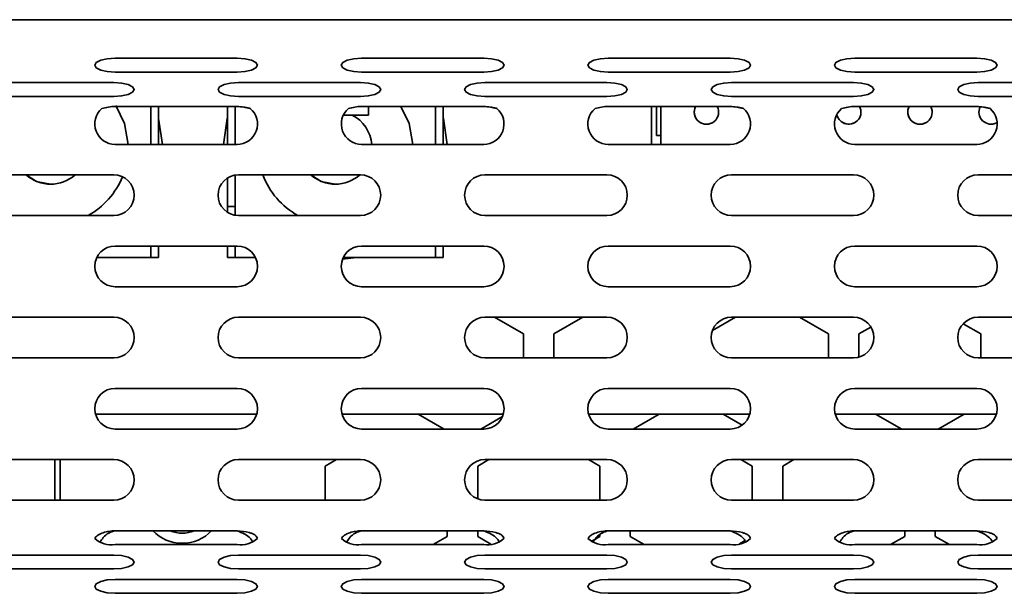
# Model space of a CAD drawing. Header units: millimetres. Extents: x -84 to 806, y -145 to 511.
# Tile 12 of 43: x 344.43 to 360.57, y 259.11 to 268.51. Entities that reach past the tile are written whole.
import ezdxf

# ---------------------------------------------------------------- set-up
doc = ezdxf.new("R2010")
doc.units = ezdxf.units.MM

msp = doc.modelspace()

# ---------------------------------------------------------------- linework, layer by layer
at = {"color": 7, "linetype": 'Continuous', "lineweight": 35}
for p, q in [((387.4358, 268.5125), (242.1024, 268.5125)), ((345.9928, 267.8811), (347.9928, 267.8811)), ((350.0343, 267.8811), (352.0343, 267.8811)), ((354.0757, 267.8811), (356.0757, 267.8811)), ((358.1172, 267.8811), (360.1172, 267.8811)), ((345.9928, 267.6531), (347.9928, 267.6531)), ((350.0343, 267.6531), (352.0343, 267.6531)), ((354.0757, 267.6531), (356.0757, 267.6531)), ((358.1172, 267.6531), (360.1172, 267.6531)), ((343.9721, 267.4821), (345.9721, 267.4821)), ((348.0135, 267.4821), (350.0135, 267.4821)), ((352.055, 267.4821), (354.055, 267.4821)), ((356.0964, 267.4821), (358.0964, 267.4821)), ((360.1379, 267.4821), (362.1379, 267.4821)), ((343.9721, 267.2541), (345.9721, 267.2541)), ((348.0135, 267.2541), (350.0135, 267.2541)), ((352.055, 267.2541), (354.055, 267.2541)), ((356.0964, 267.2541), (358.0964, 267.2541)), ((360.1379, 267.2541), (362.1379, 267.2541)), ((347.9928, 267.0909), (345.9928, 267.0909)), ((346.5774, 267.0909), (346.5774, 266.4691)), ((346.7024, 267.0909), (346.7024, 266.4691)), ((346.7024, 267.0909), (346.7024, 266.4691)), ((347.8357, 266.4691), (347.8357, 267.0909)), ((347.9607, 266.4691), (347.9607, 267.0909)), ((347.9607, 266.4691), (347.9607, 267.0909)), ((349.7349, 266.949), (350.1441, 266.949)), ((352.0343, 267.0909), (350.0343, 267.0909)), ((350.1441, 266.949), (350.1441, 267.0909)), ((350.1441, 267.0909), (350.1441, 267.074)), ((350.1441, 267.074), (350.1441, 267.074)), ((350.1441, 267.074), (350.1441, 266.949)), ((350.1441, 266.949), (350.1441, 266.949)), ((351.2441, 267.0909), (351.2441, 266.4691)), ((351.3691, 267.0909), (351.3691, 266.4691)), ((351.3691, 267.0909), (351.3691, 266.4691)), ((356.0757, 267.0909), (354.0757, 267.0909)), ((354.7858, 267.0909), (354.7858, 266.4691)), ((354.8691, 267.0909), (354.8691, 266.7824)), ((354.9358, 267.0909), (354.9358, 266.4691)), ((360.1172, 267.0909), (358.1172, 267.0909)), ((345.9928, 266.4691), (347.9928, 266.4691)), ((350.0343, 266.4691), (352.0343, 266.4691)), ((354.0757, 266.4691), (356.0757, 266.4691)), ((354.9358, 266.6157), (354.8691, 266.6157)), ((358.1172, 266.4691), (360.1172, 266.4691)), ((343.9721, 265.9691), (345.9721, 265.9691)), ((347.8357, 265.449), (347.8357, 265.9177)), ((347.9607, 265.449), (347.9607, 265.9649)), ((347.9607, 265.3067), (347.9607, 265.9649)), ((348.0135, 265.9691), (350.0135, 265.9691)), ((352.055, 265.9691), (354.055, 265.9691)), ((356.0964, 265.9691), (358.0964, 265.9691)), ((360.1379, 265.9691), (362.1379, 265.9691)), ((347.8357, 265.449), (347.9607, 265.449)), ((347.8357, 265.3538), (347.8357, 265.449)), ((347.9607, 265.3067), (347.9607, 265.449)), ((343.9721, 265.3025), (345.9721, 265.3025)), ((348.0135, 265.3025), (350.0135, 265.3025)), ((352.055, 265.3025), (354.055, 265.3025)), ((356.0964, 265.3025), (358.0964, 265.3025)), ((360.1379, 265.3025), (362.1379, 265.3025)), ((345.9928, 264.8025), (347.9928, 264.8025)), ((346.5774, 264.8025), (346.5774, 264.6157)), ((346.7024, 264.6157), (346.7024, 264.8025)), ((346.7024, 264.8025), (346.7024, 264.6157)), ((347.8357, 264.6157), (347.8357, 264.8025)), ((347.9607, 264.6157), (347.9607, 264.8025)), ((347.9607, 264.6157), (347.9607, 264.8025)), ((350.0343, 264.8025), (352.0343, 264.8025)), ((351.2441, 264.8025), (351.2441, 264.6157)), ((351.3691, 264.8025), (351.3691, 264.6157)), ((351.3691, 264.6157), (351.3691, 264.8025)), ((354.0757, 264.8025), (356.0757, 264.8025)), ((358.1172, 264.8025), (360.1172, 264.8025)), ((346.5774, 264.6157), (345.6934, 264.6157)), ((346.5774, 264.6157), (346.7024, 264.6157)), ((346.7024, 264.6157), (346.7024, 264.6157)), ((347.8357, 264.6157), (347.9607, 264.6157)), ((347.9607, 264.6157), (347.9607, 264.6157)), ((348.2922, 264.6157), (347.9607, 264.6157)), ((349.7222, 264.5864), (349.9499, 264.6157)), ((351.2441, 264.6157), (349.7349, 264.6157)), ((351.2441, 264.6157), (351.3691, 264.6157)), ((351.3691, 264.6157), (351.3691, 264.6157)), ((345.9928, 264.1358), (347.9928, 264.1358)), ((350.0343, 264.1358), (352.0343, 264.1358)), ((354.0757, 264.1358), (356.0757, 264.1358)), ((358.1172, 264.1358), (360.1172, 264.1358)), ((343.9721, 263.6358), (345.9721, 263.6358)), ((348.0135, 263.6358), (350.0135, 263.6358)), ((352.055, 263.6358), (354.055, 263.6358)), ((352.2103, 263.6358), (352.6858, 263.3613)), ((353.1858, 263.3613), (353.6612, 263.6358)), ((355.7837, 263.4178), (356.1612, 263.6358)), ((356.0964, 263.6358), (358.0964, 263.6358)), ((357.2103, 263.6358), (357.6858, 263.3613)), ((360.1379, 263.6358), (362.1379, 263.6358)), ((358.1858, 263.3613), (358.3819, 263.4745)), ((359.894, 263.5297), (360.1858, 263.3613)), ((352.6858, 263.3613), (352.6858, 262.9691)), ((353.1858, 262.9691), (353.1858, 263.3613)), ((357.6858, 263.3613), (357.6858, 262.9691)), ((358.1858, 262.9813), (358.1858, 263.3613)), ((360.1858, 263.3613), (360.1858, 262.9691)), ((343.9721, 262.9691), (345.9721, 262.9691)), ((348.0135, 262.9691), (350.0135, 262.9691)), ((352.055, 262.9691), (354.055, 262.9691)), ((356.0964, 262.9691), (358.0964, 262.9691)), ((360.1379, 262.9691), (362.1379, 262.9691)), ((345.9928, 262.4691), (347.9928, 262.4691)), ((350.0343, 262.4691), (352.0343, 262.4691)), ((354.0757, 262.4691), (356.0757, 262.4691)), ((358.1172, 262.4691), (360.1172, 262.4691)), ((345.671, 262.0489), (348.3146, 262.0489)), ((349.7125, 262.0489), (352.3561, 262.0489)), ((351.3858, 261.8025), (350.9589, 262.0489)), ((352.3422, 262.0082), (351.9858, 261.8025)), ((353.7539, 262.0489), (356.3975, 262.0489)), ((354.9126, 262.0489), (354.4858, 261.8025)), ((356.2733, 261.8674), (355.9589, 262.0489)), ((357.7954, 262.0489), (360.439, 262.0489)), ((358.8858, 261.8025), (358.4589, 262.0489)), ((359.9126, 262.0489), (359.4858, 261.8025)), ((345.9928, 261.8025), (347.9928, 261.8025)), ((350.0343, 261.8025), (352.0343, 261.8025)), ((354.0757, 261.8025), (356.0757, 261.8025)), ((358.1172, 261.8025), (360.1172, 261.8025)), ((343.9721, 261.3025), (345.9721, 261.3025)), ((345.0058, 260.6358), (345.0058, 261.3025)), ((345.0058, 261.3025), (345.0058, 260.6358)), ((345.0058, 260.6358), (345.0058, 261.3025)), ((345.0924, 260.6358), (345.0924, 261.3025)), ((348.0135, 261.3025), (350.0135, 261.3025)), ((349.4358, 261.1962), (349.6198, 261.3025)), ((351.9358, 261.1962), (352.1198, 261.3025)), ((352.055, 261.3025), (354.055, 261.3025)), ((353.7518, 261.3025), (353.9358, 261.1962)), ((356.0964, 261.3025), (358.0964, 261.3025)), ((356.2518, 261.3025), (356.4358, 261.1962)), ((356.9358, 261.1962), (357.1198, 261.3025)), ((360.1379, 261.3025), (362.1379, 261.3025)), ((349.4358, 260.6358), (349.4358, 261.1962)), ((351.9358, 260.6578), (351.9358, 261.1962)), ((353.9358, 261.1962), (353.9358, 260.6358)), ((356.4358, 261.1962), (356.4358, 260.6358)), ((356.9358, 260.6358), (356.9358, 261.1962)), ((343.9721, 260.6358), (345.9721, 260.6358)), ((348.0135, 260.6358), (350.0135, 260.6358)), ((352.055, 260.6358), (354.055, 260.6358)), ((356.0964, 260.6358), (358.0964, 260.6358)), ((360.1379, 260.6358), (362.1379, 260.6358)), ((345.9928, 260.1358), (347.9928, 260.1358)), ((350.0343, 260.1358), (352.0343, 260.1358)), ((351.4358, 260.0415), (351.2042, 259.9078)), ((351.4358, 260.1358), (351.4358, 260.0415)), ((351.9358, 260.0415), (351.9358, 260.1358)), ((352.1541, 259.9155), (351.9358, 260.0415)), ((353.9358, 260.0415), (353.7951, 259.9603)), ((353.9358, 260.0673), (353.9358, 260.0415)), ((354.0757, 260.1358), (356.0757, 260.1358)), ((354.4358, 260.0415), (354.4358, 260.1358)), ((354.6673, 259.9078), (354.4358, 260.0415)), ((358.1172, 260.1358), (360.1172, 260.1358)), ((358.9358, 260.0415), (358.7042, 259.9078)), ((358.9358, 260.1358), (358.9358, 260.0415)), ((359.4358, 260.0415), (359.4358, 260.1358)), ((359.6673, 259.9078), (359.4358, 260.0415)), ((345.9928, 259.9078), (347.9928, 259.9078)), ((350.0343, 259.9078), (352.0343, 259.9078)), ((354.0757, 259.9078), (356.0757, 259.9078)), ((356.3182, 259.9736), (356.2252, 259.92)), ((358.1172, 259.9078), (360.1172, 259.9078)), ((343.9721, 259.7368), (345.9721, 259.7368)), ((348.0135, 259.7368), (350.0135, 259.7368)), ((352.055, 259.7368), (354.055, 259.7368)), ((356.0964, 259.7368), (358.0964, 259.7368)), ((360.1379, 259.7368), (362.1379, 259.7368)), ((343.9721, 259.5088), (345.9721, 259.5088)), ((348.0135, 259.5088), (350.0135, 259.5088)), ((352.055, 259.5088), (354.055, 259.5088)), ((356.0964, 259.5088), (358.0964, 259.5088)), ((360.1379, 259.5088), (362.1379, 259.5088)), ((345.9928, 259.3378), (347.9928, 259.3378)), ((350.0343, 259.3378), (352.0343, 259.3378)), ((354.0757, 259.3378), (356.0757, 259.3378)), ((358.1172, 259.3378), (360.1172, 259.3378)), ((345.9928, 259.1098), (347.9928, 259.1098)), ((350.0343, 259.1098), (352.0343, 259.1098)), ((354.0757, 259.1098), (356.0757, 259.1098)), ((358.1172, 259.1098), (360.1172, 259.1098))]:
    msp.add_line(p, q, dxfattribs=at)
at = {"color": 7, "linetype": 'Continuous', "lineweight": 35, "flags": 128}
for points in [[(345.9928, 267.8811), (345.8652, 267.8725), (345.7571, 267.8477), (345.6848, 267.8108), (345.6595, 267.7671), (345.6848, 267.7235), (345.7571, 267.6865), (345.8652, 267.6618), (345.9928, 267.6531)], [(347.9928, 267.6531), (348.1204, 267.6618), (348.2285, 267.6865), (348.3008, 267.7235), (348.3261, 267.7671), (348.3008, 267.8108), (348.2285, 267.8477), (348.1204, 267.8725), (347.9928, 267.8811)], [(350.0343, 267.8811), (349.9067, 267.8725), (349.7986, 267.8477), (349.7263, 267.8108), (349.7009, 267.7671), (349.7263, 267.7235), (349.7986, 267.6865), (349.9067, 267.6618), (350.0343, 267.6531)], [(352.0343, 267.6531), (352.1618, 267.6618), (352.27, 267.6865), (352.3422, 267.7235), (352.3676, 267.7671), (352.3422, 267.8108), (352.27, 267.8477), (352.1618, 267.8725), (352.0343, 267.8811)], [(354.0757, 267.8811), (353.9481, 267.8725), (353.84, 267.8477), (353.7677, 267.8108), (353.7424, 267.7671), (353.7677, 267.7235), (353.84, 267.6865), (353.9481, 267.6618), (354.0757, 267.6531)], [(356.0757, 267.6531), (356.2033, 267.6618), (356.3114, 267.6865), (356.3837, 267.7235), (356.409, 267.7671), (356.3837, 267.8108), (356.3114, 267.8477), (356.2033, 267.8725), (356.0757, 267.8811)], [(358.1172, 267.8811), (357.9896, 267.8725), (357.8815, 267.8477), (357.8092, 267.8108), (357.7838, 267.7671), (357.8092, 267.7235), (357.8815, 267.6865), (357.9896, 267.6618), (358.1172, 267.6531)], [(360.1172, 267.6531), (360.2447, 267.6618), (360.3529, 267.6865), (360.4251, 267.7235), (360.4505, 267.7671), (360.4251, 267.8108), (360.3529, 267.8477), (360.2447, 267.8725), (360.1172, 267.8811)], [(345.9721, 267.2541), (346.0996, 267.2628), (346.2078, 267.2875), (346.28, 267.3245), (346.3054, 267.3681), (346.28, 267.4117), (346.2078, 267.4487), (346.0996, 267.4734), (345.9721, 267.4821)], [(348.0135, 267.4821), (347.886, 267.4734), (347.7778, 267.4487), (347.7056, 267.4117), (347.6802, 267.3681), (347.7056, 267.3245), (347.7778, 267.2875), (347.886, 267.2628), (348.0135, 267.2541)], [(350.0135, 267.2541), (350.1411, 267.2628), (350.2492, 267.2875), (350.3215, 267.3245), (350.3469, 267.3681), (350.3215, 267.4117), (350.2492, 267.4487), (350.1411, 267.4734), (350.0135, 267.4821)], [(352.055, 267.4821), (351.9274, 267.4734), (351.8193, 267.4487), (351.747, 267.4117), (351.7216, 267.3681), (351.747, 267.3245), (351.8193, 267.2875), (351.9274, 267.2628), (352.055, 267.2541)], [(354.055, 267.2541), (354.1825, 267.2628), (354.2907, 267.2875), (354.3629, 267.3245), (354.3883, 267.3681), (354.3629, 267.4117), (354.2907, 267.4487), (354.1825, 267.4734), (354.055, 267.4821)], [(356.0964, 267.4821), (355.9689, 267.4734), (355.8607, 267.4487), (355.7885, 267.4117), (355.7631, 267.3681), (355.7885, 267.3245), (355.8607, 267.2875), (355.9689, 267.2628), (356.0964, 267.2541)], [(358.0964, 267.2541), (358.224, 267.2628), (358.3321, 267.2875), (358.4044, 267.3245), (358.4298, 267.3681), (358.4044, 267.4117), (358.3321, 267.4487), (358.224, 267.4734), (358.0964, 267.4821)], [(360.1379, 267.4821), (360.0103, 267.4734), (359.9022, 267.4487), (359.8299, 267.4117), (359.8046, 267.3681), (359.8299, 267.3245), (359.9022, 267.2875), (360.0103, 267.2628), (360.1379, 267.2541)], [(346.2055, 266.4691), (346.1444, 266.8084), (346.0039, 267.1042)], [(350.8721, 266.4691), (350.811, 266.8084), (350.679, 267.0909)], [(346.7683, 266.4691), (346.7066, 266.8903), (346.7024, 266.9058)], [(347.8357, 266.9055), (347.8316, 266.8903), (347.7699, 266.4691)], [(351.435, 266.4691), (351.3733, 266.8903), (351.3691, 266.9059)], [(354.8691, 266.7824), (354.8691, 266.7498), (354.8691, 266.7186), (354.8691, 266.6898), (354.8691, 266.6645), (354.8691, 266.6438), (354.8691, 266.6284), (354.8691, 266.6189), (354.8691, 266.6157)], [(344.9357, 265.8157), (344.7061, 265.8614), (344.535, 265.9691)], [(349.6024, 265.8157), (349.3728, 265.8614), (349.2017, 265.9691)], [(345.9721, 259.5088), (346.0996, 259.5175), (346.2078, 259.5422), (346.28, 259.5792), (346.3054, 259.6228), (346.28, 259.6665), (346.2078, 259.7034), (346.0996, 259.7282), (345.9721, 259.7368)], [(348.0135, 259.7368), (347.886, 259.7282), (347.7778, 259.7034), (347.7056, 259.6665), (347.6802, 259.6228), (347.7056, 259.5792), (347.7778, 259.5422), (347.886, 259.5175), (348.0135, 259.5088)], [(350.0135, 259.5088), (350.1411, 259.5175), (350.2492, 259.5422), (350.3215, 259.5792), (350.3469, 259.6228), (350.3215, 259.6665), (350.2492, 259.7034), (350.1411, 259.7282), (350.0135, 259.7368)], [(352.055, 259.7368), (351.9274, 259.7282), (351.8193, 259.7034), (351.747, 259.6665), (351.7216, 259.6228), (351.747, 259.5792), (351.8193, 259.5422), (351.9274, 259.5175), (352.055, 259.5088)], [(354.055, 259.5088), (354.1825, 259.5175), (354.2907, 259.5422), (354.3629, 259.5792), (354.3883, 259.6228), (354.3629, 259.6665), (354.2907, 259.7034), (354.1825, 259.7282), (354.055, 259.7368)], [(356.0964, 259.7368), (355.9689, 259.7282), (355.8607, 259.7034), (355.7885, 259.6665), (355.7631, 259.6228), (355.7885, 259.5792), (355.8607, 259.5422), (355.9689, 259.5175), (356.0964, 259.5088)], [(358.0964, 259.5088), (358.224, 259.5175), (358.3321, 259.5422), (358.4044, 259.5792), (358.4298, 259.6228), (358.4044, 259.6665), (358.3321, 259.7034), (358.224, 259.7282), (358.0964, 259.7368)], [(360.1379, 259.7368), (360.0103, 259.7282), (359.9022, 259.7034), (359.8299, 259.6665), (359.8046, 259.6228), (359.8299, 259.5792), (359.9022, 259.5422), (360.0103, 259.5175), (360.1379, 259.5088)], [(345.9928, 259.3378), (345.8652, 259.3291), (345.7571, 259.3044), (345.6848, 259.2674), (345.6595, 259.2238), (345.6848, 259.1802), (345.7571, 259.1432), (345.8652, 259.1185), (345.9928, 259.1098)], [(347.9928, 259.1098), (348.1204, 259.1185), (348.2285, 259.1432), (348.3008, 259.1802), (348.3261, 259.2238), (348.3008, 259.2674), (348.2285, 259.3044), (348.1204, 259.3291), (347.9928, 259.3378)], [(350.0343, 259.3378), (349.9067, 259.3291), (349.7986, 259.3044), (349.7263, 259.2674), (349.7009, 259.2238), (349.7263, 259.1802), (349.7986, 259.1432), (349.9067, 259.1185), (350.0343, 259.1098)], [(352.0343, 259.1098), (352.1618, 259.1185), (352.27, 259.1432), (352.3422, 259.1802), (352.3676, 259.2238), (352.3422, 259.2674), (352.27, 259.3044), (352.1618, 259.3291), (352.0343, 259.3378)], [(354.0757, 259.3378), (353.9481, 259.3291), (353.84, 259.3044), (353.7677, 259.2674), (353.7424, 259.2238), (353.7677, 259.1802), (353.84, 259.1432), (353.9481, 259.1185), (354.0757, 259.1098)], [(356.0757, 259.1098), (356.2033, 259.1185), (356.3114, 259.1432), (356.3837, 259.1802), (356.409, 259.2238), (356.3837, 259.2674), (356.3114, 259.3044), (356.2033, 259.3291), (356.0757, 259.3378)], [(358.1172, 259.3378), (357.9896, 259.3291), (357.8815, 259.3044), (357.8092, 259.2674), (357.7838, 259.2238), (357.8092, 259.1802), (357.8815, 259.1432), (357.9896, 259.1185), (358.1172, 259.1098)], [(360.1172, 259.1098), (360.2447, 259.1185), (360.3529, 259.1432), (360.4251, 259.1802), (360.4505, 259.2238), (360.4251, 259.2674), (360.3529, 259.3044), (360.2447, 259.3291), (360.1172, 259.3378)]]:
    msp.add_lwpolyline(points, dxfattribs=at)
at = {"color": 7, "linetype": 'Continuous', "lineweight": 35}
for centre, radius, start, end in [((345.9928, 266.8025), 0.3333, 130.53455, 270), ((347.9928, 266.8025), 0.3333, 270, 49.46545), ((350.0343, 266.8025), 0.3333, 130.53455, 270), ((349.6024, 266.4157), 0.6, 5.10972, 62.73395), ((352.0343, 266.8025), 0.3333, 270, 49.46545), ((354.0757, 266.8025), 0.3333, 130.53455, 270), ((355.6858, 266.999), 0.2, 152.64183, 27.35817), ((355.6858, 266.999), 0.2, 152.64184, 296.56504), ((356.0757, 266.8025), 0.3333, 270, 49.46545), ((358.1172, 266.8025), 0.3333, 130.53455, 270), ((358.0191, 266.999), 0.2, 191.41193, 27.35817), ((358.0191, 266.999), 0.2, 191.43519, 296.56504), ((359.1858, 266.999), 0.2, 152.64183, 27.35817), ((359.1858, 266.999), 0.2, 152.64184, 296.56504), ((360.1172, 266.8025), 0.3333, 270, 49.46545), ((360.3525, 266.999), 0.2, 154.37854, 296.56504), ((360.3525, 266.999), 0.2, 154.37856, 296.56504), ((344.9357, 266.4157), 0.6, 228.09643, 311.90357), ((344.9357, 266.4157), 1.2708, 298.83845, 337.90876), ((345.9721, 265.6358), 0.3333, 270, 90), ((348.0135, 265.6358), 0.3333, 90, 270), ((349.6024, 266.4157), 1.2708, 200.57254, 241.16155), ((349.6024, 266.4157), 1.2708, 200.57254, 241.16155), ((349.6024, 266.4157), 0.6, 228.09643, 311.90357), ((350.0135, 265.6358), 0.3333, 270, 90), ((352.055, 265.6358), 0.3333, 90, 270), ((354.055, 265.6358), 0.3333, 270, 90), ((356.0964, 265.6358), 0.3333, 90, 270), ((358.0964, 265.6358), 0.3333, 270, 90), ((360.1379, 265.6358), 0.3333, 90, 270), ((345.9928, 264.4691), 0.3333, 90, 270), ((347.9928, 264.4691), 0.3333, 270, 90), ((350.0343, 264.4691), 0.3333, 90, 270), ((352.0343, 264.4691), 0.3333, 270, 90), ((354.0757, 264.4691), 0.3333, 90, 270), ((356.0757, 264.4691), 0.3333, 270, 90), ((358.1172, 264.4691), 0.3333, 90, 270), ((360.1172, 264.4691), 0.3333, 270, 90), ((345.9721, 263.3025), 0.3333, 270, 90), ((348.0135, 263.3025), 0.3333, 90, 270), ((350.0135, 263.3025), 0.3333, 270, 90), ((352.055, 263.3025), 0.3333, 90, 270), ((354.055, 263.3025), 0.3333, 270, 90), ((356.0964, 263.3025), 0.3333, 90, 270), ((358.0964, 263.3025), 0.3333, 270, 90), ((360.1379, 263.3025), 0.3333, 90, 270), ((345.9928, 262.1358), 0.3333, 90, 270), ((347.9928, 262.1358), 0.3333, 270, 90), ((350.0343, 262.1358), 0.3333, 90, 270), ((352.0343, 262.1358), 0.3333, 270, 90), ((354.0757, 262.1358), 0.3333, 90, 270), ((356.0757, 262.1358), 0.3333, 270, 90), ((358.1172, 262.1358), 0.3333, 90, 270), ((360.1172, 262.1358), 0.3333, 270, 90), ((345.9721, 260.9691), 0.3333, 270, 90), ((348.0135, 260.9691), 0.3333, 90, 270), ((350.0135, 260.9691), 0.3333, 270, 90), ((352.055, 260.9691), 0.3333, 90, 270), ((354.055, 260.9691), 0.3333, 270, 90), ((356.0964, 260.9691), 0.3333, 90, 270), ((358.0964, 260.9691), 0.3333, 270, 90), ((360.1379, 260.9691), 0.3333, 90, 270), ((345.929, 260.2888), 0.3862, 226.09266, 279.51199), ((347.0924, 260.5958), 0.6667, 223.63039, 316.36961), ((347.0924, 260.5958), 0.5, 246.92677, 293.07323), ((348.0566, 260.2888), 0.3862, 260.48801, 313.90734), ((349.9704, 260.2888), 0.3862, 226.09266, 279.51199), ((352.0981, 260.2888), 0.3862, 260.48801, 313.90734), ((354.0119, 260.2888), 0.3862, 226.09266, 279.51199), ((356.1395, 260.2888), 0.3862, 260.48801, 313.90734), ((358.0533, 260.2888), 0.3862, 226.09266, 279.51199), ((360.181, 260.2888), 0.3862, 260.48801, 313.90734)]:
    msp.add_arc(centre, radius, start, end, dxfattribs=at)
for points in [[(345.9928, 267.0909), (345.9193, 267.0903), (345.8469, 267.0754), (345.7762, 267.0558)], [(350.0343, 267.0909), (349.9608, 267.0903), (349.8884, 267.0754), (349.8176, 267.0558)], [(354.0757, 267.0909), (354.0023, 267.0903), (353.9298, 267.0754), (353.8591, 267.0558)], [(358.1172, 267.0909), (358.0437, 267.0903), (357.9713, 267.0754), (357.9005, 267.0558)]]:
    msp.add_open_spline(points, degree=3, dxfattribs=at)
for points, knots in [([(348.2094, 267.0558), (348.1922, 267.0622), (348.1743, 267.0663), (348.1384, 267.0734), (348.1203, 267.0763), (348.0658, 267.084), (348.0293, 267.0877), (347.9928, 267.0909)], [0, 0, 0, 0, 0.25, 0.25, 0.5, 0.5, 1, 1, 1, 1]), ([(352.2509, 267.0558), (352.2336, 267.0622), (352.2158, 267.0663), (352.1798, 267.0734), (352.1617, 267.0763), (352.1073, 267.084), (352.0708, 267.0877), (352.0343, 267.0909)], [0, 0, 0, 0, 0.25, 0.25, 0.5, 0.5, 1, 1, 1, 1]), ([(356.2923, 267.0558), (356.2751, 267.0622), (356.2572, 267.0663), (356.2213, 267.0734), (356.2032, 267.0763), (356.1487, 267.084), (356.1122, 267.0877), (356.0757, 267.0909)], [0, 0, 0, 0, 0.25, 0.25, 0.5, 0.5, 1, 1, 1, 1]), ([(360.3338, 267.0558), (360.3165, 267.0622), (360.2987, 267.0663), (360.2627, 267.0734), (360.2446, 267.0763), (360.1902, 267.084), (360.1537, 267.0877), (360.1172, 267.0909)], [0, 0, 0, 0, 0.25, 0.25, 0.5, 0.5, 1, 1, 1, 1]), ([(345.9928, 260.1358), (345.9598, 260.1338), (345.9269, 260.1307), (345.8616, 260.1206), (345.8291, 260.1136), (345.767, 260.0934), (345.7363, 260.0797), (345.6978, 260.053), (345.6865, 260.0432), (345.6694, 260.0247), (345.6637, 260.0162), (345.6611, 260.0105)], [0, 0, 0, 0, 0.25, 0.25, 0.5, 0.5, 0.75, 0.75, 0.875, 0.875, 1, 1, 1, 1]), ([(345.9928, 260.1358), (345.9579, 260.1255), (345.884, 260.1037), (345.7981, 260.0316), (345.7624, 259.9736), (345.7469, 259.9483)], [0, 0, 0, 0, 0.3360565, 0.7105337, 1, 1, 1, 1]), ([(348.2503, 259.9522), (348.2395, 259.9692), (348.2074, 260.0197), (348.1157, 260.0852), (348.0349, 260.1184), (347.9928, 260.1358)], [0, 0, 0, 0, 0.1948229, 0.5800143, 1, 1, 1, 1]), ([(348.3245, 260.0105), (348.3236, 260.0163), (348.3201, 260.0253), (348.3064, 260.0456), (348.2959, 260.0568), (348.2701, 260.0759), (348.2551, 260.0835), (348.2237, 260.0954), (348.2077, 260.1), (348.1267, 260.1206), (348.0597, 260.1289), (347.9928, 260.1358)], [0, 0, 0, 0, 0.125, 0.125, 0.25, 0.25, 0.375, 0.375, 0.5, 0.5, 1, 1, 1, 1]), ([(350.0343, 260.1358), (350.0012, 260.1338), (349.9684, 260.1307), (349.9031, 260.1206), (349.8706, 260.1136), (349.8084, 260.0934), (349.7777, 260.0797), (349.7392, 260.053), (349.7279, 260.0432), (349.7108, 260.0247), (349.7051, 260.0162), (349.7026, 260.0105)], [0, 0, 0, 0, 0.25, 0.25, 0.5, 0.5, 0.75, 0.75, 0.875, 0.875, 1, 1, 1, 1]), ([(350.0343, 260.1358), (349.9993, 260.1255), (349.9255, 260.1037), (349.8395, 260.0316), (349.8039, 259.9736), (349.7883, 259.9483)], [0, 0, 0, 0, 0.3360565, 0.7105337, 1, 1, 1, 1]), ([(352.3659, 260.0105), (352.3651, 260.0163), (352.3616, 260.0253), (352.3478, 260.0456), (352.3373, 260.0568), (352.3116, 260.0759), (352.2965, 260.0835), (352.2652, 260.0954), (352.2491, 260.1), (352.1682, 260.1206), (352.1011, 260.1289), (352.0343, 260.1358)], [0, 0, 0, 0, 0.125, 0.125, 0.25, 0.25, 0.375, 0.375, 0.5, 0.5, 1, 1, 1, 1]), ([(352.2918, 259.9522), (352.281, 259.9692), (352.2489, 260.0197), (352.1571, 260.0852), (352.0764, 260.1184), (352.0343, 260.1358)], [0, 0, 0, 0, 0.1948229, 0.5800143, 1, 1, 1, 1]), ([(354.0757, 260.1358), (354.0427, 260.1338), (354.0098, 260.1307), (353.9445, 260.1206), (353.912, 260.1136), (353.8499, 260.0934), (353.8192, 260.0797), (353.7807, 260.053), (353.7694, 260.0432), (353.7523, 260.0247), (353.7466, 260.0162), (353.744, 260.0105)], [0, 0, 0, 0, 0.25, 0.25, 0.5, 0.5, 0.75, 0.75, 0.875, 0.875, 1, 1, 1, 1]), ([(354.0757, 260.1358), (354.0408, 260.1255), (353.9669, 260.1037), (353.881, 260.0316), (353.8453, 259.9736), (353.8298, 259.9483)], [0, 0, 0, 0, 0.33605649, 0.71053374, 1, 1, 1, 1]), ([(356.4074, 260.0105), (356.4065, 260.0163), (356.403, 260.0253), (356.3893, 260.0456), (356.3788, 260.0568), (356.353, 260.0759), (356.338, 260.0835), (356.3066, 260.0954), (356.2906, 260.1), (356.2096, 260.1206), (356.1426, 260.1289), (356.0757, 260.1358)], [0, 0, 0, 0, 0.125, 0.125, 0.25, 0.25, 0.375, 0.375, 0.5, 0.5, 1, 1, 1, 1]), ([(356.3332, 259.9522), (356.3224, 259.9692), (356.2903, 260.0197), (356.1986, 260.0852), (356.1178, 260.1184), (356.0757, 260.1358)], [0, 0, 0, 0, 0.1948229, 0.5800143, 1, 1, 1, 1]), ([(358.1172, 260.1358), (358.0841, 260.1338), (358.0513, 260.1307), (357.986, 260.1206), (357.9535, 260.1136), (357.8913, 260.0934), (357.8606, 260.0797), (357.8221, 260.053), (357.8109, 260.0432), (357.7937, 260.0247), (357.7881, 260.0162), (357.7855, 260.0105)], [0, 0, 0, 0, 0.25, 0.25, 0.5, 0.5, 0.75, 0.75, 0.875, 0.875, 1, 1, 1, 1]), ([(358.1172, 260.1358), (358.0822, 260.1255), (358.0084, 260.1037), (357.9224, 260.0316), (357.8868, 259.9736), (357.8712, 259.9483)], [0, 0, 0, 0, 0.3360565, 0.7105337, 1, 1, 1, 1]), ([(360.4488, 260.0105), (360.448, 260.0163), (360.4445, 260.0253), (360.4307, 260.0456), (360.4202, 260.0568), (360.3945, 260.0759), (360.3795, 260.0835), (360.3481, 260.0954), (360.3321, 260.1), (360.2511, 260.1206), (360.1841, 260.1289), (360.1172, 260.1358)], [0, 0, 0, 0, 0.125, 0.125, 0.25, 0.25, 0.375, 0.375, 0.5, 0.5, 1, 1, 1, 1]), ([(360.3766, 259.9532), (360.3755, 259.9556), (360.3614, 259.9857), (360.2936, 260.0489), (360.2034, 260.103), (360.136, 260.1286), (360.1172, 260.1358)], [0, 0, 0, 0, 0.0269105, 0.3386549, 0.8151176, 1, 1, 1, 1])]:
    msp.add_open_spline(points, degree=3, knots=knots, dxfattribs=at)

doc.saveas('drawing.dxf')
